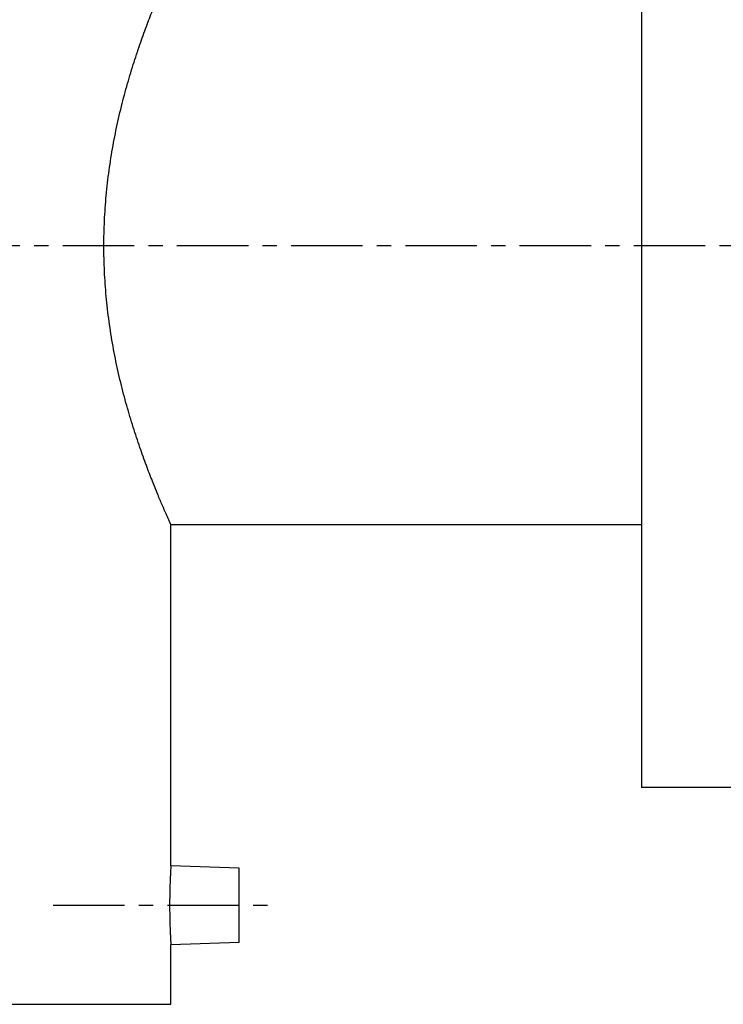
# Model space of a CAD drawing. Header units: millimetres. Extents: x 70 to 534, y 123 to 378.
# Tile 36 of 38: x 183 to 297, y 128 to 287. Entities that reach past the tile are written whole.
import ezdxf

# ---------------------------------------------------------------- set-up
doc = ezdxf.new("R2010")
doc.units = ezdxf.units.MM
doc.header["$LTSCALE"] = 30.734
doc.linetypes.add('CENTER', pattern=[0.6, 0.375, -0.075, 0.075, -0.075])
doc.layers.get('0').update_dxf_attribs({"linetype": 'CONTINUOUS'})
doc.layers.add('DEFAULT_1', color=7, linetype='CENTER')

msp = doc.modelspace()

# ---------------------------------------------------------------- linework, layer by layer
at = {"color": 7, "linetype": 'CONTINUOUS'}
for p, q in [((283.52, 338.3), (283.52, 163.3)), ((207.52, 150.68), (207.52, 205.8)), ((207.52, 205.8), (283.52, 205.8)), ((438.52, 163.3), (283.52, 163.3)), ((218.52, 150.3), (207.52, 150.68)), ((218.52, 138.3), (218.52, 150.3)), ((218.52, 138.3), (207.52, 137.91)), ((207.52, 128.3), (207.52, 137.91)), ((118.52, 128.3), (207.52, 128.3))]:
    msp.add_line(p, q, dxfattribs=at)
for points, start_tangent, end_tangent in [([(207.52, 205.8), (207.44, 205.99), (207.18, 206.56), (206.75, 207.52), (206.16, 208.88), (205.42, 210.63), (204.55, 212.79), (203.57, 215.33), (202.52, 218.25), (201.45, 221.5), (200.4, 225.02), (199.42, 228.74), (198.56, 232.61), (197.85, 236.58), (197.29, 240.62), (196.92, 244.68), (196.73, 248.76), (196.73, 252.84), (196.92, 256.91), (197.29, 260.98), (197.85, 265.02), (198.56, 268.99), (199.42, 272.86), (200.4, 276.58), (201.45, 280.1), (202.52, 283.35), (203.57, 286.26), (204.55, 288.81), (205.42, 290.96), (206.16, 292.72), (206.75, 294.07), (207.18, 295.03), (207.44, 295.61), (207.52, 295.8)], (-38.60117, 84.922576), (38.60117, 84.922576)), ([(207.52, 150.68), (207.52, 150.61), (207.51, 150.4), (207.48, 150.04), (207.46, 149.56), (207.43, 148.96), (207.4, 148.26), (207.37, 147.48), (207.35, 146.62), (207.33, 145.71), (207.32, 144.77), (207.32, 143.83), (207.33, 142.89), (207.35, 141.98), (207.37, 141.12), (207.4, 140.34), (207.43, 139.64), (207.46, 139.04), (207.48, 138.56), (207.51, 138.2), (207.52, 137.99), (207.52, 137.91)], (-0.824088, -12.750519), (0.824088, -12.750519))]:
    msp.add_spline(points, degree=3, dxfattribs=dict(at, start_tangent=start_tangent, end_tangent=end_tangent))
at = {"layer": 'DEFAULT_1', "color": 2, "linetype": 'CENTER'}
for p, q in [((533.52, 250.8), (69.52, 250.8)), ((188.52, 144.3), (223.52, 144.3))]:
    msp.add_line(p, q, dxfattribs=at)

doc.saveas('drawing.dxf')
